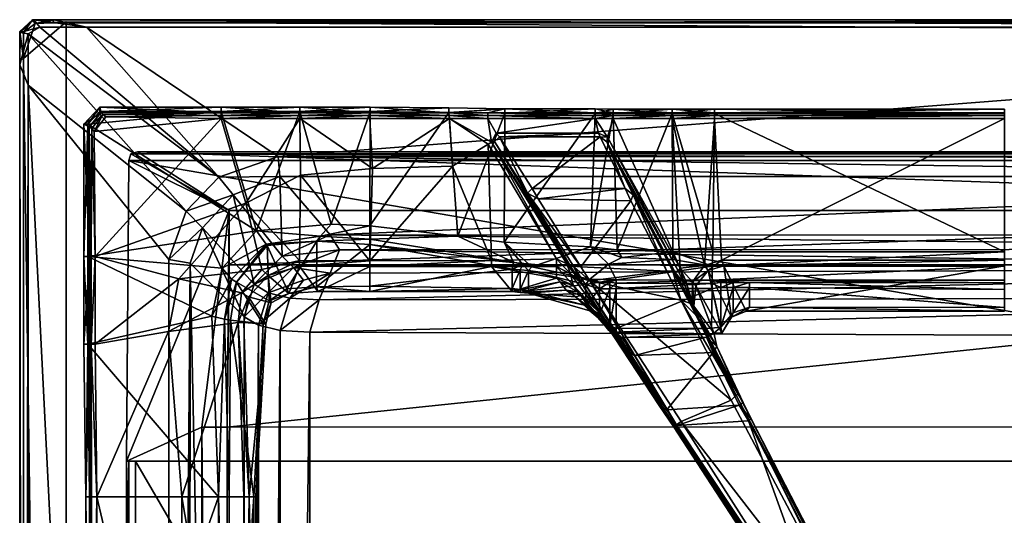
# Model space of a CAD drawing. Header units: centimetres. Extents: x -14.4 to 14.4, y -25.8 to 25.8.
# Tile 14 of 18: x -14.4 to 0, y 18.5 to 25.8. Entities that reach past the tile are written whole.
import ezdxf

# ---------------------------------------------------------------- set-up
doc = ezdxf.new("R2010")
doc.units = ezdxf.units.CM
doc.layers.add('VG232220', color=7, linetype='Continuous', true_color=0x1c1cb1)

msp = doc.modelspace()

# ---------------------------------------------------------------- meshes
at = {"layer": 'VG232220', "color": 54, "true_color": 0xb1941b}
mesh = msp.add_polyface(dxfattribs=at)
corners = [(-14.395, 25.186, 10.644), (-14.399, 25.118, 11.409), (-14.391, 25.593, 11.424), (-14.395, 25.608, 10.644), (-13.717, 25.747, 10.582), (-13.921, 25.731, 10.585), (13.85, 25.73, 10.582), (-13.895, 25.779, 10.647), (-13.895, 25.779, 11.411), (13.826, 25.779, 11.409), (10.711, 23.483, 11.251), (-10.593, 23.483, 11.209), (-9.854, 22.629, 9.624), (-14.211, 25.779, 10.647), (-14.19, 25.779, 11.412), (-14.343, 25.21, 10.582), (-14.341, 25.591, 10.582), (-14.172, 25.725, 10.585), (-14.274, 25.573, 11.537), (-14.274, 24.823, 11.537), (-13.421, 25.669, 11.54), (13.826, 25.669, 11.537), (-14.105, 25.669, 11.54), (13.826, 25.779, 10.644), (-11.965, 22.975, 11.537), (-12.215, 22.267, 11.537), (-11.273, 23.214, 11.214), (-10.56, 22.318, 9.623), (-11.487, 23.473, 11.536), (-10.614, 23.778, 11.536), (13.982, 25.573, 10.875), (-13.717, 25.747, 10.875)]
mesh.append_faces([[corners[k] for k in face] for face in [(15, 17, 4)]], dxfattribs={"vtx0": -1, "vtx1": -1, "color": 54})
mesh.append_faces([[corners[k] for k in face] for face in [(0, 1, 2), (2, 3, 0), (4, 5, 6), (7, 8, 9), (10, 11, 12), (13, 14, 8), (8, 7, 13), (15, 16, 17), (17, 5, 4), (13, 3, 2), (2, 14, 13), (18, 2, 1), (1, 19, 18), (8, 20, 21), (20, 8, 14), (14, 22, 20), (2, 18, 22), (22, 14, 2), (17, 13, 7), (7, 5, 17), (5, 7, 23), (15, 0, 3), (3, 16, 15), (13, 17, 16), (16, 3, 13), (24, 18, 19), (19, 25, 24), (11, 26, 27), (28, 29, 20), (20, 22, 28), (28, 22, 18), (18, 24, 28), (30, 31, 4), (21, 20, 29), (29, 11, 10), (11, 29, 28), (28, 26, 11), (26, 28, 24)]], dxfattribs={"vtx2": -1, "color": 54})
mesh = msp.add_polyface(dxfattribs=at)
corners = [(-13.717, -19.545, 10.582), (-14.343, -19.37, 10.582), (-14.343, 25.21, 10.582), (-14.395, -19.348, 10.644), (-14.346, -19.302, 11.409), (-14.399, 25.118, 11.409), (-14.274, 24.823, 11.537), (-14.274, -19.297, 11.537), (-12.207, -16.4, 11.537), (-11.903, 22.216, 11.198), (-11.934, -16.182, 11.182), (-11.125, -15.409, 9.624), (10.084, -16.779, 9.648), (-9.881, -16.789, 9.647), (-10.508, -17.458, 11.234), (-14.395, 25.186, 10.644), (-10.887, -16.011, 9.63), (-11.658, -16.764, 11.205), (-10.529, -16.566, 9.64), (-11.27, -17.202, 11.205), (-13.717, 25.747, 10.875), (-13.717, -19.545, 10.875), (-11.92, -17.09, 11.537), (-9.932, -15.796, 8.963), (-9.578, -16.378, 8.963), (9.862, -16.316, 9.039), (10.395, -15.152, 8.963), (-10.159, -15.187, 8.963), (-10.914, -15.286, 9.257), (-10.906, 21.307, 9.258), (-9.767, -16.608, 9.267), (-10.683, -15.891, 9.259), (-10.327, -16.462, 9.264), (-10.592, -15.212, 9.037), (-10.586, 21.231, 9.037), (-10.153, 21.205, 8.963), (9.969, -16.598, 9.268), (-10.364, -15.819, 9.037), (-10.098, -16.152, 9.039)]
mesh.append_faces([[corners[k] for k in face] for face in [(0, 1, 2), (3, 4, 5), (6, 7, 8), (9, 10, 11), (12, 13, 14), (4, 7, 6), (1, 3, 15), (16, 11, 10), (10, 17, 16), (18, 16, 17), (17, 19, 18), (13, 18, 19), (20, 21, 0), (8, 10, 9), (22, 17, 10), (10, 8, 22), (23, 24, 25), (26, 27, 23), (11, 28, 29), (30, 13, 12), (28, 11, 16), (16, 31, 28), (31, 16, 18), (18, 32, 31), (32, 18, 13), (13, 30, 32), (28, 33, 34), (33, 27, 35), (24, 30, 36), (33, 28, 31), (31, 37, 33), (27, 33, 37), (37, 23, 27), (37, 31, 32), (32, 38, 37), (23, 37, 38), (38, 24, 23), (38, 32, 30), (30, 24, 38)]], dxfattribs={"vtx2": -1, "color": 54})
mesh = msp.add_polyface(dxfattribs=at)
corners = [(-14.343, 25.21, 10.582), (-13.717, 25.747, 10.582), (-13.717, -19.545, 10.582), (-14.399, 25.118, 11.409), (-14.395, 25.186, 10.644), (-14.395, -19.348, 10.644), (-12.207, -16.4, 11.537), (-12.215, 22.267, 11.537), (-14.274, 24.823, 11.537), (-11.125, -15.409, 9.624), (-11.113, 21.431, 9.625), (-11.903, 22.216, 11.198), (-14.346, -19.302, 11.409), (-14.343, -19.37, 10.582), (-10.56, 22.318, 9.623), (-9.854, 22.629, 9.624), (-10.593, 23.483, 11.209), (-10.966, 21.909, 9.626), (-11.273, 23.214, 11.214), (-11.726, 22.734, 11.217), (-13.717, 25.747, 10.875), (-11.965, 22.975, 11.537), (10.395, 21.116, 8.963), (-10.153, 21.205, 8.963), (-10.159, -15.187, 8.963), (10.13, 21.715, 8.963), (-10.016, 21.677, 8.963), (9.915, 22.144, 8.963), (-9.854, 22.069, 8.963), (-10.906, 21.307, 9.258), (-9.721, 22.413, 9.257), (9.881, 22.421, 9.259), (-10.392, 22.154, 9.257), (-10.765, 21.78, 9.258), (-10.586, 21.231, 9.037), (-10.914, -15.286, 9.257), (-10.592, -15.212, 9.037), (-10.246, 21.966, 9.037), (-10.448, 21.702, 9.037)]
mesh.append_faces([[corners[k] for k in face] for face in [(0, 1, 2), (3, 4, 5), (6, 7, 8), (9, 10, 11), (8, 3, 12), (4, 0, 13), (14, 15, 16), (17, 14, 18), (18, 19, 17), (10, 17, 19), (19, 11, 10), (2, 1, 20), (11, 7, 6), (7, 11, 19), (19, 21, 7), (21, 19, 18), (22, 23, 24), (25, 26, 23), (27, 28, 26), (29, 10, 9), (15, 30, 31), (30, 15, 14), (14, 32, 30), (32, 14, 17), (17, 33, 32), (33, 17, 10), (10, 29, 33), (34, 29, 35), (23, 34, 36), (28, 30, 32), (32, 37, 28), (37, 32, 33), (33, 38, 37), (28, 37, 38), (38, 26, 28), (38, 33, 29), (29, 34, 38), (26, 38, 34), (34, 23, 26)]], dxfattribs={"vtx2": -1, "color": 54})
mesh = msp.add_polyface(dxfattribs=at)
corners = [(13.85, 25.73, 10.582), (13.982, 25.573, 10.582), (-13.717, 25.747, 10.582), (13.826, 25.779, 11.409), (13.826, 25.779, 10.644), (-13.895, 25.779, 10.647), (-9.854, 22.629, 9.624), (10.004, 22.627, 9.628), (10.711, 23.483, 11.251), (13.826, 25.669, 11.537), (-13.895, 25.779, 11.411), (-13.921, 25.731, 10.585), (11.035, 21.974, 9.629), (11.307, 21.363, 9.631), (11.942, 22.253, 11.266), (10.614, 22.396, 9.632), (11.637, 22.878, 11.219), (11.268, 23.223, 11.215), (13.982, 25.573, 10.875), (-10.614, 23.778, 11.536), (10.812, 23.779, 11.537), (11.46, 23.53, 11.537), (-10.153, 21.205, 8.963), (10.395, 21.116, 8.963), (10.13, 21.715, 8.963), (-10.016, 21.677, 8.963), (9.915, 22.144, 8.963), (9.881, 22.421, 9.259), (11.126, 21.224, 9.26), (11.128, -15.244, 9.265), (10.858, 21.831, 9.259), (10.473, 22.218, 9.261), (-9.721, 22.413, 9.257), (-9.854, 22.069, 8.963), (10.823, 21.142, 9.038), (10.823, -15.175, 9.039), (10.395, -15.152, 8.963), (10.557, 21.745, 9.037), (10.318, 22.028, 9.038)]
mesh.append_faces([[corners[k] for k in face] for face in [(0, 1, 2), (3, 4, 5), (6, 7, 8), (9, 3, 10), (4, 0, 11), (12, 13, 14), (15, 12, 16), (16, 17, 15), (7, 15, 17), (17, 8, 7), (2, 1, 18), (19, 20, 9), (8, 20, 19), (17, 21, 20), (20, 8, 17), (22, 23, 24), (25, 24, 26), (27, 7, 6), (13, 28, 29), (28, 13, 12), (12, 30, 28), (30, 12, 15), (15, 31, 30), (31, 15, 7), (7, 27, 31), (26, 27, 32), (32, 33, 26), (28, 34, 35), (34, 23, 36), (34, 28, 30), (30, 37, 34), (23, 34, 37), (37, 24, 23), (37, 30, 31), (31, 38, 37), (24, 37, 38), (38, 26, 24), (38, 31, 27), (27, 26, 38)]], dxfattribs={"vtx2": -1, "color": 54})
mesh = msp.add_polyface(dxfattribs=at)
corners = [(14.342, 25.21, 10.582), (14.342, -19.37, 10.582), (13.921, -19.545, 10.582), (14.396, -19.302, 11.409), (14.394, -19.348, 10.644), (14.394, 25.186, 10.644), (11.31, -15.361, 9.643), (11.94, -16.094, 11.255), (11.942, 22.253, 11.266), (14.324, -19.297, 11.537), (14.396, 25.118, 11.409), (10.7, -16.501, 9.646), (10.084, -16.779, 9.648), (10.694, -17.449, 11.233), (11.125, -16.017, 9.646), (11.344, -17.149, 11.204), (11.74, -16.692, 11.204), (13.982, 25.573, 10.582), (13.921, -19.545, 10.875), (12.277, -15.952, 11.537), (14.324, 25.111, 11.537), (12.277, 22.31, 11.537), (12.094, -16.761, 11.537), (9.862, -16.316, 9.039), (10.208, -15.817, 8.963), (-9.932, -15.796, 8.963), (10.395, -15.152, 8.963), (-10.159, -15.187, 8.963), (10.395, 21.116, 8.963), (9.969, -16.598, 9.268), (-9.767, -16.608, 9.267), (11.128, -15.244, 9.265), (11.307, 21.363, 9.631), (10.513, -16.395, 9.267), (10.942, -15.906, 9.267), (-9.578, -16.378, 8.963), (10.823, -15.175, 9.039), (11.126, 21.224, 9.26), (10.823, 21.142, 9.038), (10.357, -16.198, 9.039), (10.636, -15.84, 9.039)]
mesh.append_faces([[corners[k] for k in face] for face in [(0, 1, 2), (3, 4, 5), (6, 7, 8), (9, 3, 10), (4, 1, 0), (11, 12, 13), (14, 11, 15), (15, 16, 14), (6, 14, 16), (16, 7, 6), (17, 2, 18), (19, 9, 20), (7, 19, 21), (22, 16, 15), (16, 22, 19), (19, 7, 16), (23, 24, 25), (25, 24, 26), (27, 26, 28), (12, 29, 30), (31, 6, 32), (29, 12, 11), (11, 33, 29), (33, 11, 14), (14, 34, 33), (34, 14, 6), (6, 31, 34), (29, 23, 35), (36, 31, 37), (26, 36, 38), (23, 29, 33), (33, 39, 23), (39, 33, 34), (34, 40, 39), (23, 39, 40), (40, 24, 23), (40, 34, 31), (31, 36, 40), (24, 40, 36), (36, 26, 24)]], dxfattribs={"vtx2": -1, "color": 54})
at = {"layer": 'VG232220', "color": 224, "true_color": 0x8a086e}
mesh = msp.add_polyface(dxfattribs=at)
corners = [(-10.791, 22.493, 11.031), (-11.3, 21.983, 11.019), (-11.435, 22.142, 11.714), (-11.449, 24.414, 12.424), (-13.206, 24.422, 12.424), (-13.182, 24.39, 12.466), (-11.449, 24.378, 12.476), (-13.295, 22.312, 12.497), (-12.069, 21.985, 12.498), (-11.09, 23.096, 12.498), (-11.449, 24.334, 12.497), (-11.449, 24.498, 11.832), (-10.298, 24.414, 12.424), (-13.228, 24.498, 11.832), (-13.138, 24.357, 12.498), (-13.462, 24.251, 11.826), (-13.384, 24.21, 12.423), (-13.344, 24.186, 12.468), (-13.307, 24.142, 12.498), (-13.353, 22.312, 12.468), (-13.378, 22.312, 12.423), (-13.403, 24.25, 11.751), (-13.403, 22.312, 11.749), (-13.462, 22.312, 11.824), (-13.228, 24.433, 11.742), (-11.449, 24.433, 11.742), (-10.298, 24.498, 11.832), (-10.935, 22.687, 11.714), (-10.855, 22.122, 12.499)]
mesh.append_faces([[corners[k] for k in face] for face in [(0, 1, 2), (3, 4, 5), (5, 6, 3), (7, 8, 9), (9, 10, 7), (11, 3, 12), (3, 11, 13), (13, 4, 3), (6, 5, 14), (14, 10, 6), (15, 16, 4), (4, 13, 15), (5, 17, 18), (18, 14, 5), (18, 7, 10), (10, 14, 18), (17, 19, 7), (7, 18, 17), (16, 20, 19), (19, 17, 16), (21, 22, 23), (23, 15, 21), (15, 23, 20), (20, 16, 15), (13, 24, 21), (21, 15, 13), (25, 11, 26), (11, 25, 24), (24, 13, 11), (22, 21, 27), (27, 2, 22), (21, 24, 25), (25, 27, 21), (16, 17, 5), (5, 4, 16), (28, 9, 8)]], dxfattribs={"vtx2": -1, "color": 224})
mesh = msp.add_polyface(dxfattribs=at)
corners = [(-10.935, 22.687, 11.714), (-9.841, 22.786, 11.704), (-9.997, 22.613, 10.986), (-10.791, 22.493, 11.031), (-10.05, 22.538, 10.948), (-10.778, 22.476, 10.972), (-9.275, 22.76, 11.7), (-9.275, 22.567, 10.98), (-9.275, 22.491, 10.942), (-10.053, 21.869, 10.967), (-10.489, 21.839, 10.967), (-11.435, 22.142, 11.714), (-9.275, 22.251, 12.508), (-10.303, 22.256, 12.499), (-10.305, 22.17, 12.444), (-9.275, 24.414, 12.424), (-10.298, 24.414, 12.424), (-10.298, 24.378, 12.476), (-9.275, 24.378, 12.476), (-11.449, 24.414, 12.424), (-11.449, 24.378, 12.476), (-10.298, 24.334, 12.497), (-10.291, 23.503, 12.497), (-9.237, 23.599, 12.497), (-9.275, 24.334, 12.493), (-11.449, 24.334, 12.497), (-11.09, 23.096, 12.498), (-9.271, 24.498, 11.839), (-10.298, 24.498, 11.832), (-11.449, 24.498, 11.832), (-9.271, 24.433, 11.75), (-10.298, 24.433, 11.742), (-11.449, 24.433, 11.742), (-11.224, 21.936, 10.959), (-10.855, 22.122, 12.499)]
mesh.append_faces([[corners[k] for k in face] for face in [(0, 1, 2), (2, 3, 0), (4, 5, 3), (3, 2, 4), (2, 1, 6), (4, 2, 7), (7, 8, 4), (9, 4, 8), (10, 5, 4), (11, 0, 3), (12, 13, 14), (15, 16, 17), (17, 18, 15), (16, 19, 20), (20, 17, 16), (21, 22, 23), (23, 24, 21), (21, 25, 26), (26, 22, 21), (15, 27, 28), (28, 16, 15), (16, 28, 29), (18, 17, 21), (21, 24, 18), (17, 20, 25), (25, 21, 17), (27, 30, 31), (31, 28, 27), (28, 31, 32), (3, 5, 33), (31, 1, 0), (0, 32, 31), (1, 31, 30), (12, 23, 22), (22, 13, 12), (13, 22, 26), (26, 34, 13)]], dxfattribs={"vtx2": -1, "color": 224})
mesh = msp.add_polyface(dxfattribs=at)
corners = [(-9.275, 22.76, 11.7), (-9.275, 22.567, 10.98), (-9.997, 22.613, 10.986), (-7.989, 22.61, 11.844), (-7.17, 22.232, 11.014), (-9.275, 22.491, 10.942), (-7.194, 22.13, 10.958), (-9.275, 24.378, 12.476), (-9.275, 24.334, 12.493), (-8.111, 24.334, 12.493), (-8.115, 24.378, 12.476), (-8.063, 23.633, 12.496), (-7.544, 23.957, 12.51), (-9.237, 23.599, 12.497), (-9.275, 22.168, 12.448), (-7.493, 22.168, 12.433), (-7.493, 22.256, 12.493), (-9.275, 22.251, 12.508), (-7.495, 23.987, 12.521), (-7.549, 24.334, 12.493), (-7.428, 24.118, 12.504), (-8.118, 24.414, 12.424), (-8.118, 24.488, 11.915), (-9.271, 24.498, 11.839), (-9.275, 24.414, 12.424), (-7.549, 24.414, 12.424), (-7.301, 24.475, 12.016), (-7.549, 24.378, 12.476), (-8.118, 24.423, 11.826), (-9.271, 24.433, 11.75), (-7.301, 24.409, 11.926), (-9.841, 22.786, 11.704), (-7.307, 22.525, 11.899)]
mesh.append_faces([[corners[k] for k in face] for face in [(9, 11, 12)]], dxfattribs={"color": 224})
mesh.append_faces([[corners[k] for k in face] for face in [(0, 1, 2), (1, 0, 3), (3, 4, 1), (5, 1, 4), (4, 6, 5), (7, 8, 9), (9, 10, 7), (13, 11, 9), (9, 8, 13), (14, 15, 16), (16, 17, 14), (18, 19, 9), (9, 12, 18), (20, 19, 18), (21, 22, 23), (23, 24, 21), (21, 25, 26), (26, 22, 21), (21, 10, 27), (27, 25, 21), (24, 7, 10), (10, 21, 24), (19, 27, 10), (10, 9, 19), (22, 28, 29), (29, 23, 22), (26, 30, 28), (28, 22, 26), (29, 0, 31), (0, 29, 28), (28, 3, 0), (3, 28, 30), (30, 32, 3), (12, 11, 16), (11, 13, 17), (17, 16, 11)]], dxfattribs={"vtx2": -1, "color": 224})
mesh = msp.add_polyface(dxfattribs=at)
corners = [(-7.307, 22.525, 11.899), (-6.043, 22.453, 11.914), (-6.906, 22.164, 10.931), (-7.038, 22.198, 10.995), (-6.544, 22.169, 12.426), (-6.544, 22.279, 12.504), (-7.493, 22.256, 12.493), (-7.493, 22.168, 12.433), (-7.17, 22.232, 11.014), (-7.989, 22.61, 11.844), (-6.333, 22.163, 12.547), (-7.448, 23.994, 12.537), (-7.495, 23.987, 12.521), (-6.393, 22.204, 12.521), (-7.544, 23.957, 12.51), (-7.428, 24.118, 12.504), (-5.926, 24.118, 12.504), (-5.979, 24.334, 12.493), (-7.549, 24.334, 12.493), (-6.295, 22.173, 13.076), (-6.968, 23.238, 13.076), (-6.897, 23.307, 13.104), (-7.377, 24.064, 12.565), (-5.905, 24.064, 12.565), (-6.186, 22.162, 13.143), (-6.809, 23.156, 13.148), (-5.54, 23.307, 13.104), (-7.301, 24.475, 12.016), (-7.549, 24.414, 12.424), (-5.979, 24.414, 12.424), (-5.979, 24.473, 12.025), (-7.549, 24.378, 12.476), (-5.979, 24.378, 12.473), (-5.979, 24.408, 11.936), (-7.301, 24.409, 11.926), (-5.781, 22.2, 10.873)]
mesh.append_faces([[corners[k] for k in face] for face in [(22, 15, 11), (20, 25, 21)]], dxfattribs={"color": 224})
mesh.append_faces([[corners[k] for k in face] for face in [(0, 1, 2), (2, 3, 0), (4, 5, 6), (6, 7, 4), (0, 3, 8), (8, 9, 0), (10, 11, 12), (12, 13, 10), (5, 13, 12), (12, 14, 5), (12, 11, 15), (15, 16, 17), (17, 18, 15), (10, 19, 20), (20, 11, 10), (20, 21, 22), (22, 11, 20), (23, 22, 21), (16, 15, 22), (22, 23, 16), (20, 19, 24), (24, 25, 20), (26, 21, 25), (27, 28, 29), (29, 30, 27), (28, 31, 32), (32, 29, 28), (17, 32, 31), (31, 18, 17), (30, 33, 34), (34, 27, 30), (2, 1, 35), (0, 34, 33), (33, 1, 0), (6, 5, 14)]], dxfattribs={"vtx2": -1, "color": 224})
mesh = msp.add_polyface(dxfattribs=at)
corners = [(-6.897, 23.307, 13.104), (-5.54, 23.307, 13.104), (-5.905, 24.064, 12.565), (-5.805, 23.99, 12.565), (-5.796, 24.059, 12.504), (-5.926, 24.118, 12.504), (-5.715, 24.334, 12.493), (-5.979, 24.334, 12.493), (-5.421, 23.216, 13.077), (-5.454, 23.129, 13.148), (-6.809, 23.156, 13.148), (-6.186, 22.162, 13.143), (-4.928, 22.1, 13.143), (-4.763, 22.105, 12.519), (-4.735, 22.14, 12.51), (-4.379, 22.182, 12.498), (-4.85, 24.334, 12.493), (-5.715, 24.378, 12.473), (-5.979, 24.378, 12.473), (-4.85, 24.378, 12.473), (-5.715, 24.414, 12.424), (-5.715, 24.47, 12.025), (-5.979, 24.473, 12.025), (-5.979, 24.414, 12.424), (-4.85, 24.414, 12.424), (-4.85, 24.47, 12.025), (-5.715, 24.405, 11.936), (-5.979, 24.408, 11.936), (-4.85, 24.405, 11.936), (-6.043, 22.453, 11.914), (-5.655, 22.412, 11.907), (-4.841, 22.383, 11.9), (-4.256, 22.383, 11.9), (-4.804, 22.079, 12.58)]
mesh.append_faces([[corners[k] for k in face] for face in [(1, 9, 8)]], dxfattribs={"color": 224})
mesh.append_faces([[corners[k] for k in face] for face in [(0, 1, 2), (2, 3, 4), (4, 5, 2), (4, 6, 7), (7, 5, 4), (1, 8, 3), (3, 2, 1), (9, 10, 11), (10, 9, 1), (8, 9, 12), (13, 4, 3), (14, 6, 4), (14, 15, 16), (16, 6, 14), (7, 6, 17), (17, 18, 7), (6, 16, 19), (19, 17, 6), (20, 21, 22), (22, 23, 20), (24, 25, 21), (21, 20, 24), (23, 18, 17), (17, 20, 23), (20, 17, 19), (19, 24, 20), (21, 26, 27), (27, 22, 21), (25, 28, 26), (26, 21, 25), (29, 27, 26), (26, 30, 29), (30, 26, 28), (28, 31, 30), (32, 31, 28), (33, 3, 8)]], dxfattribs={"vtx2": -1, "color": 224})
mesh = msp.add_polyface(dxfattribs=at)
corners = [(-4.556, 21.654, 12.514), (-4.553, 21.943, 12.49), (-4.656, 21.966, 12.507), (-4.321, 22.108, 12.477), (-4.379, 22.182, 12.498), (-4.502, 21.885, 12.477), (-4.735, 22.14, 12.51), (-4.127, 22.258, 12.498), (-4.23, 24.334, 12.493), (-4.85, 24.334, 12.493), (-4.095, 22.178, 12.477), (-3.981, 21.427, 10.052), (0.011, 24.334, 12.493), (-4.23, 24.378, 12.473), (-4.85, 24.378, 12.473), (-4.23, 24.414, 12.424), (-4.23, 24.47, 12.025), (-4.85, 24.47, 12.025), (-4.85, 24.414, 12.424), (0.011, 24.378, 12.473), (-4.23, 24.405, 11.936), (-4.85, 24.405, 11.936), (-4.138, 21.86, 9.968), (-4.138, 21.933, 10.029), (-3.959, 21.933, 10.029), (-3.959, 21.86, 9.94), (-3.717, 21.934, 10.025), (-3.717, 21.86, 9.961), (-4.266, 21.843, 9.957), (-4.266, 21.917, 10.027), (-4.266, 21.969, 10.15), (-4.841, 22.383, 11.9), (-4.256, 22.383, 11.9), (-4.266, 22.171, 10.866), (0.011, 22.383, 11.9), (0.011, 22.171, 10.866), (0.011, 22.258, 12.498), (0.011, 24.47, 12.025), (0.011, 24.405, 11.936)]
mesh.append_faces([[corners[k] for k in face] for face in [(0, 1, 2), (3, 4, 1), (1, 5, 3), (6, 2, 1), (1, 4, 6), (4, 7, 8), (8, 9, 4), (10, 3, 11), (3, 10, 7), (7, 4, 3), (12, 8, 7), (9, 8, 13), (13, 14, 9), (15, 16, 17), (17, 18, 15), (18, 14, 13), (13, 15, 18), (15, 13, 19), (16, 20, 21), (21, 17, 16), (22, 23, 24), (24, 25, 22), (25, 24, 26), (26, 27, 25), (22, 28, 29), (29, 23, 22), (30, 24, 23), (23, 29, 30), (31, 32, 33), (21, 20, 32), (33, 32, 34), (34, 32, 20), (30, 33, 35), (36, 7, 10), (19, 13, 8), (37, 16, 15), (38, 20, 16)]], dxfattribs={"vtx2": -1, "color": 224})
mesh = msp.add_polyface(dxfattribs=at)
corners = [(-4.127, 22.258, 12.498), (0.011, 22.258, 12.498), (0.011, 24.334, 12.493), (0.011, 22.178, 12.477), (-4.095, 22.178, 12.477), (-3.766, 21.511, 10.052), (0.011, 24.378, 12.473), (0.011, 24.414, 12.424), (-4.23, 24.414, 12.424), (0.011, 21.83, 9.955), (-3.717, 21.86, 9.961), (-3.717, 21.934, 10.025), (0.011, 21.928, 10.016), (0.011, 22.383, 11.9), (0.011, 22.171, 10.866), (-4.266, 22.171, 10.866), (-4.23, 24.405, 11.936), (0.011, 24.405, 11.936), (0.011, 21.969, 10.15), (-4.266, 21.969, 10.15), (-4.23, 24.334, 12.493), (0.011, 24.47, 12.025), (-4.23, 24.47, 12.025), (0.013, 22.178, 12.477), (0.013, 22.258, 12.498), (0.013, 24.334, 12.493), (0.013, 24.378, 12.473), (0.013, 24.414, 12.424), (0.013, 24.47, 12.025), (0.013, 24.405, 11.936), (0.013, 21.515, 10.052), (0.013, 21.928, 10.016), (0.013, 21.83, 9.955), (0.013, 22.383, 11.9), (0.013, 22.171, 10.866), (0.013, 21.969, 10.15)]
mesh.append_faces([[corners[k] for k in face] for face in [(0, 1, 2), (3, 4, 5), (6, 7, 8), (9, 10, 11), (11, 12, 9), (13, 14, 15), (16, 17, 13), (14, 18, 19), (11, 19, 18), (18, 12, 11), (4, 3, 1), (20, 2, 6), (8, 7, 21), (22, 21, 17), (23, 24, 1), (1, 3, 23), (25, 26, 6), (6, 2, 25), (27, 28, 21), (21, 7, 27), (28, 29, 17), (17, 21, 28), (2, 1, 24), (24, 25, 2), (30, 23, 3), (7, 6, 26), (26, 27, 7), (9, 12, 31), (31, 32, 9), (14, 13, 33), (33, 34, 14), (13, 17, 29), (29, 33, 13), (18, 14, 34), (34, 35, 18), (12, 18, 35), (35, 31, 12)]], dxfattribs={"vtx2": -1, "color": 224})
mesh = msp.add_polyface(dxfattribs=at)
corners = [(-6.186, 22.162, 13.143), (-4.928, 22.1, 13.143), (-5.454, 23.129, 13.148), (-4.841, 22.097, 13.094), (-5.421, 23.216, 13.077), (-6.056, 21.957, 13.143), (-4.723, 21.676, 13.136), (-4.706, 21.894, 12.58), (-4.59, 21.629, 13.062), (-5.805, 23.99, 12.565), (-4.804, 22.079, 12.58), (-4.763, 22.105, 12.519), (-4.674, 21.917, 12.519), (-4.656, 21.966, 12.507), (-4.735, 22.14, 12.51), (-5.796, 24.059, 12.504), (-5.67, 21.846, 9.942), (-5.67, 21.921, 10.012), (-4.266, 21.917, 10.027), (-4.266, 21.843, 9.957), (-5.916, 21.842, 9.95), (-5.916, 21.938, 10.036), (-5.761, 21.938, 10.019), (-5.761, 21.842, 9.933), (-6.118, 21.905, 10.087), (-6.057, 21.981, 10.158), (-5.67, 21.972, 10.134), (-4.266, 21.969, 10.15), (-5.781, 22.2, 10.873), (-4.266, 22.171, 10.866), (-5.589, 22.3, 11.31), (-4.841, 22.271, 11.303), (-5.655, 22.412, 11.907), (-4.841, 22.383, 11.9), (-6.043, 22.453, 11.914)]
mesh.append_faces([[corners[k] for k in face] for face in [(7, 10, 3)]], dxfattribs={"color": 224})
mesh.append_faces([[corners[k] for k in face] for face in [(0, 1, 2), (1, 3, 4), (5, 6, 1), (1, 0, 5), (3, 1, 6), (7, 3, 8), (9, 10, 11), (10, 7, 12), (12, 11, 10), (12, 13, 14), (14, 11, 12), (15, 11, 14), (16, 17, 18), (18, 19, 16), (20, 21, 22), (22, 23, 20), (17, 16, 23), (23, 22, 17), (24, 25, 21), (21, 20, 24), (17, 26, 27), (27, 18, 17), (22, 21, 26), (26, 17, 22), (26, 21, 25), (25, 28, 26), (26, 28, 29), (29, 27, 26), (28, 30, 31), (31, 29, 28), (30, 32, 33), (33, 31, 30), (34, 32, 30), (30, 28, 34), (29, 31, 33), (4, 3, 10)]], dxfattribs={"vtx2": -1, "color": 224})
at = {"layer": 'VG232220', "color": 251, "true_color": 0x565656}
mesh = msp.add_polyface(dxfattribs=at)
corners = [(-12.738, -24.456, 0.182), (12.877, -24.456, 10.538), (-12.804, 23.716, 10.538), (12.887, 23.716, 10.538), (12.747, -24.456, 0.182), (-12.738, -24.586, 10.538), (-12.836, 19.316, 4.946), (-12.738, -24.586, 0.312), (-12.868, -24.456, 0.312), (12.747, -24.586, 10.538), (-12.673, 23.846, 10.538), (12.757, 23.846, 10.538), (12.877, -24.456, 0.312), (12.747, -24.586, 0.312), (-12.868, -24.456, 10.538), (-12.738, -24.553, 0.214), (-12.835, -24.553, 0.312), (-12.835, -24.456, 0.214), (12.844, -24.553, 10.538), (-12.771, 23.814, 10.538), (12.854, 23.814, 10.538), (12.844, -24.456, 0.214), (12.844, -24.553, 0.312), (12.747, -24.553, 0.214), (-12.835, -24.553, 10.538), (-12.811, -24.529, 0.214), (12.82, -24.529, 0.214), (11.453, 22.986, 10.033), (11.932, -21.927, 10.033), (12.747, -24.586, 4.946), (-12.868, -24.456, 4.946), (12.887, 23.716, 4.946), (12.877, -24.456, 4.946), (12.757, 23.846, 4.946), (-12.804, 23.716, 4.946), (12.844, -24.553, 4.946), (-12.835, -24.553, 4.946), (12.854, 23.814, 4.946), (-12.771, 23.814, 4.946), (12.882, 19.316, 10.538), (12.752, 19.316, 0.182), (-12.836, 19.316, 10.538), (-12.836, 19.316, 0.312), (12.882, 19.316, 0.312), (-12.705, 19.316, 0.182), (12.849, 19.316, 0.214), (-12.803, 19.316, 0.214), (11.937, 19.818, 10.033), (-11.735, 19.816, 10.033), (12.882, 19.316, 4.946), (-11.335, 22.985, 10.033), (-11.765, -21.928, 10.033), (-12.673, 23.846, 4.946), (-12.738, -24.586, 4.946), (-11.335, 22.19, 6.343), (-11.365, 19.816, 6.343), (-11.394, -21.928, 6.343), (11.443, -21.927, 6.343), (11.448, 19.818, 6.343), (11.453, 22.192, 6.343)]
mesh.append_faces([[corners[k] for k in face] for face in [(0, 25, 17), (4, 26, 23), (0, 15, 25), (4, 21, 26), (3, 20, 27), (20, 11, 27), (10, 19, 50), (19, 2, 50), (14, 24, 51), (24, 5, 51), (9, 18, 28), (18, 1, 28)]], dxfattribs={"color": 251})
mesh.append_faces([[corners[k] for k in face] for face in [(43, 49, 32), (32, 12, 43), (22, 35, 29), (29, 13, 22), (16, 36, 30), (30, 8, 16), (16, 25, 15), (15, 7, 16), (8, 17, 25), (25, 16, 8), (22, 26, 21), (21, 12, 22), (13, 23, 26), (26, 22, 13), (12, 32, 35), (35, 22, 12), (7, 53, 36), (36, 16, 7), (39, 47, 28), (28, 1, 39), (10, 50, 27), (27, 11, 10), (41, 48, 50), (50, 2, 41), (3, 39, 49), (49, 31, 3), (14, 41, 6), (6, 30, 14), (9, 5, 53), (53, 29, 9), (18, 9, 29), (29, 35, 18), (24, 14, 30), (30, 36, 24), (20, 3, 31), (31, 37, 20), (19, 10, 52), (52, 38, 19), (1, 18, 35), (35, 32, 1), (5, 24, 36), (36, 53, 5), (11, 20, 37), (37, 33, 11), (2, 19, 38), (38, 34, 2), (8, 30, 6), (6, 42, 8), (4, 0, 44), (44, 40, 4), (21, 4, 40), (40, 45, 21), (17, 8, 42), (42, 46, 17), (12, 21, 45), (45, 43, 12), (0, 17, 46), (46, 44, 0), (39, 3, 27), (27, 47, 39), (41, 14, 51), (51, 48, 41), (1, 32, 49), (49, 39, 1), (2, 34, 6), (6, 41, 2), (13, 29, 53), (53, 7, 13), (23, 13, 7), (7, 15, 23), (4, 23, 15), (15, 0, 4), (5, 9, 28), (28, 51, 5), (11, 33, 52), (52, 10, 11), (59, 54, 55), (55, 58, 59), (56, 57, 58), (58, 55, 56), (50, 48, 55), (55, 54, 50), (48, 51, 56), (56, 55, 48), (51, 28, 57), (57, 56, 51), (28, 47, 58), (58, 57, 28), (47, 27, 59), (59, 58, 47), (27, 50, 54), (54, 59, 27), (37, 38, 52), (52, 33, 37), (38, 37, 31), (31, 34, 38), (34, 31, 49), (49, 6, 34), (6, 49, 43), (43, 42, 6), (45, 46, 42), (42, 43, 45), (46, 45, 40), (40, 44, 46)]], dxfattribs={"vtx2": -1, "color": 251})
at = {"layer": 'VG232220', "color": 224, "true_color": 0x8a086e}
mesh = msp.add_polyface(dxfattribs=at)
corners = [(-11.053, 21.722, 12.444), (-11.119, 21.349, 12.444), (-10.797, 21.323, 11.094), (-10.75, 21.664, 10.982), (-11.224, 21.936, 10.959), (-10.778, 22.476, 10.972), (-11.492, 18.794, 11.86), (-11.587, 21.438, 11.714), (-11.402, 21.396, 11.105), (-10.835, 21.329, 11.042), (-11.312, 21.383, 11.042), (-11.04, 18.794, 12.408), (-11.202, 21.349, 12.499), (-11.155, 21.783, 12.499), (-10.765, 22.033, 12.444), (-10.855, 22.122, 12.499), (-13.403, 21.029, 11.747), (-13.378, 21.029, 12.423), (-13.462, 21.029, 11.822), (-13.431, 18.794, 11.968), (-10.973, 18.794, 11.711), (-11.435, 22.142, 11.714), (-11.3, 21.983, 11.019), (-13.353, 21.029, 12.468), (-13.295, 21.029, 12.497), (-13.295, 22.312, 12.497), (-13.353, 22.312, 12.468), (-13.378, 22.312, 12.423), (-13.462, 22.312, 11.824), (-13.403, 22.312, 11.749), (-11.335, 18.794, 11.711), (-10.791, 22.493, 11.031), (-12.222, 21.217, 12.493), (-13.271, 18.794, 12.467), (-12.028, 18.796, 12.472), (-12.069, 21.985, 12.498)]
mesh.append_faces([[corners[k] for k in face] for face in [(10, 30, 8)]], dxfattribs={"color": 224})
mesh.append_faces([[corners[k] for k in face] for face in [(0, 1, 2), (3, 4, 5), (6, 7, 8), (4, 3, 9), (9, 10, 4), (11, 1, 12), (12, 1, 0), (0, 13, 12), (13, 0, 14), (14, 15, 13), (2, 1, 11), (16, 7, 6), (17, 18, 19), (10, 9, 20), (7, 21, 22), (22, 8, 7), (23, 24, 25), (25, 26, 23), (17, 23, 26), (26, 27, 17), (16, 18, 28), (28, 29, 16), (18, 17, 27), (27, 28, 18), (4, 10, 8), (8, 22, 4), (4, 22, 31), (7, 16, 29), (29, 21, 7), (32, 24, 33), (12, 32, 34), (24, 32, 35), (35, 25, 24), (35, 13, 15), (13, 35, 32), (32, 12, 13)]], dxfattribs={"vtx2": -1, "color": 224})
mesh = msp.add_polyface(dxfattribs=at)
corners = [(-9.275, 22.491, 10.942), (-9.275, 21.878, 10.967), (-10.053, 21.869, 10.967), (-10.05, 22.538, 10.948), (-10.489, 21.839, 10.967), (-10.797, 21.323, 11.094), (-10.721, 21.634, 11.069), (-11.053, 21.722, 12.444), (-10.037, 21.8, 11.039), (-10.459, 21.77, 11.046), (-10.778, 22.476, 10.972), (-10.75, 21.664, 10.982), (-10.835, 21.329, 11.042), (-10.765, 22.033, 12.444), (-10.943, 18.794, 11.758), (-10.973, 18.794, 11.711), (-9.275, 21.801, 11.052), (-9.275, 22.168, 12.448), (-10.305, 22.17, 12.444), (-10.303, 22.256, 12.499), (-10.855, 22.122, 12.499), (-9.275, 22.251, 12.508), (-7.194, 21.801, 11.052), (-7.493, 22.168, 12.433), (-7.074, 21.828, 10.948), (-7.074, 22.118, 10.948), (-6.954, 22.106, 10.892), (-7.038, 22.198, 10.995), (-7.194, 22.13, 10.958), (-7.17, 22.232, 11.014), (-7.194, 21.844, 10.967), (-7.074, 21.788, 11.053), (-6.544, 21.996, 11.922)]
mesh.append_faces([[corners[k] for k in face] for face in [(0, 1, 2), (3, 2, 4), (5, 6, 7), (2, 8, 9), (9, 4, 2), (10, 4, 11), (6, 5, 12), (12, 11, 6), (13, 7, 6), (6, 9, 13), (9, 6, 11), (11, 4, 9), (12, 5, 14), (14, 15, 12), (8, 16, 17), (17, 18, 8), (2, 1, 16), (16, 8, 2), (13, 18, 19), (19, 20, 13), (18, 17, 21), (16, 22, 23), (23, 17, 16), (24, 25, 26), (27, 25, 28), (28, 29, 27), (25, 24, 30), (30, 28, 25), (30, 24, 31), (31, 22, 30), (23, 22, 32), (1, 0, 28), (28, 30, 1), (16, 1, 30), (30, 22, 16), (18, 13, 9), (9, 8, 18)]], dxfattribs={"vtx2": -1, "color": 224})
mesh = msp.add_polyface(dxfattribs=at)
corners = [(-7.038, 22.198, 10.995), (-6.906, 22.164, 10.931), (-6.954, 22.106, 10.892), (-7.074, 22.118, 10.948), (-6.057, 21.981, 10.158), (-6.118, 21.905, 10.087), (-6.544, 22.169, 12.426), (-6.544, 21.996, 11.922), (-6.3, 21.895, 12.079), (-6.34, 22.058, 12.426), (-5.93, 21.501, 12.111), (-6.544, 22.279, 12.504), (-6.393, 22.204, 12.521), (-6.49, 21.943, 11.642), (-6.236, 21.796, 11.651), (-6.402, 21.822, 11.344), (-6.185, 21.744, 11.4), (-6.264, 21.722, 10.868), (-6.071, 21.573, 10.871), (-6.954, 21.811, 10.892), (-7.074, 21.828, 10.948), (-6.109, 21.597, 10.079), (-6.954, 21.776, 10.997), (-7.074, 21.788, 11.053), (-6.057, 21.519, 10.158), (-7.194, 21.801, 11.052), (-7.493, 22.168, 12.433), (-6.179, 21.921, 12.51), (-6.333, 22.163, 12.547), (-6.179, 21.989, 13.077), (-6.295, 22.173, 13.076), (-6.056, 21.957, 13.143), (-6.186, 22.162, 13.143), (-5.781, 22.2, 10.873)]
mesh.append_faces([[corners[k] for k in face] for face in [(0, 1, 2), (2, 3, 0), (2, 1, 4), (4, 5, 2), (6, 7, 8), (8, 9, 6), (9, 8, 10), (11, 6, 9), (9, 12, 11), (8, 7, 13), (13, 14, 8), (14, 13, 15), (15, 16, 14), (10, 8, 14), (16, 15, 17), (17, 18, 16), (2, 19, 20), (5, 21, 19), (19, 2, 5), (20, 19, 22), (22, 23, 20), (21, 24, 22), (22, 19, 21), (22, 24, 17), (17, 15, 22), (23, 22, 15), (15, 13, 23), (25, 23, 13), (13, 7, 25), (7, 6, 26), (27, 28, 12), (12, 9, 27), (27, 29, 30), (30, 28, 27), (31, 32, 30), (30, 29, 31), (33, 4, 1)]], dxfattribs={"vtx2": -1, "color": 224})
mesh = msp.add_polyface(dxfattribs=at)
corners = [(-5.93, 21.501, 12.111), (-6.179, 21.921, 12.51), (-6.34, 22.058, 12.426), (-6.179, 21.989, 13.077), (-4.813, 19.831, 12.519), (-6.056, 21.957, 13.143), (-4.785, 19.848, 13.061), (-3.986, 20.212, 13.12), (-4.723, 21.676, 13.136), (-4.506, 21.452, 13.063), (-4.59, 21.629, 13.062), (-6.057, 21.519, 10.158), (-6.109, 21.597, 10.079), (-5.916, 21.464, 9.95), (-5.902, 21.393, 10.047), (-5.761, 21.302, 9.933), (-5.777, 21.231, 10.046), (-5.588, 21.127, 10.618), (-5.67, 21.207, 10.037), (-4.25, 21.181, 10.037), (-5.67, 21.258, 9.942), (-4.274, 21.265, 9.957), (-5.698, 21.193, 10.652), (-6.071, 21.573, 10.871), (-6.236, 21.796, 11.651), (-5.797, 21.285, 11.694), (-6.185, 21.744, 11.4), (-5.512, 20.931, 11.028), (-6.264, 21.722, 10.868), (-4.841, 22.097, 13.094), (-4.57, 21.629, 12.578), (-4.706, 21.894, 12.58), (-4.674, 21.917, 12.519), (-4.656, 21.966, 12.507), (-4.556, 21.654, 12.514), (-5.67, 21.846, 9.942), (-4.266, 21.843, 9.957), (-5.916, 21.842, 9.95), (-5.761, 21.842, 9.933), (-6.118, 21.905, 10.087)]
mesh.append_faces([[corners[k] for k in face] for face in [(8, 9, 10)]], dxfattribs={"color": 224})
mesh.append_faces([[corners[k] for k in face] for face in [(0, 1, 2), (3, 1, 4), (5, 3, 6), (7, 8, 5), (11, 12, 13), (13, 14, 11), (15, 16, 14), (14, 13, 15), (17, 18, 19), (18, 20, 21), (21, 19, 18), (16, 15, 20), (20, 18, 16), (17, 22, 16), (16, 18, 17), (14, 16, 22), (22, 23, 14), (24, 25, 0), (26, 27, 25), (25, 24, 26), (23, 22, 27), (27, 26, 23), (23, 28, 11), (11, 14, 23), (8, 10, 29), (10, 30, 31), (32, 31, 30), (33, 32, 34), (20, 35, 36), (36, 21, 20), (13, 37, 38), (38, 15, 13), (37, 13, 12), (12, 39, 37), (35, 20, 15), (15, 38, 35)]], dxfattribs={"vtx2": -1, "color": 224})
mesh = msp.add_polyface(dxfattribs=at)
corners = [(-4.532, 21.584, 12.477), (-4.456, 21.397, 12.477), (-4.196, 20.998, 11.14), (-4.24, 21.195, 10.764), (-4.25, 21.181, 10.037), (-4.124, 21.19, 10.094), (-4.502, 21.885, 12.477), (-3.981, 21.427, 10.052), (-4.321, 22.108, 12.477), (-4.138, 21.28, 9.968), (-3.959, 21.488, 9.94), (-4.274, 21.265, 9.957), (-4.506, 21.452, 13.063), (-4.57, 21.629, 12.578), (-4.59, 21.629, 13.062), (-4.556, 21.654, 12.514), (-4.674, 21.917, 12.519), (-4.553, 21.943, 12.49), (-3.766, 21.511, 10.052), (-4.095, 22.178, 12.477), (-3.717, 21.573, 9.961), (0.011, 21.515, 10.052), (0.011, 22.178, 12.477), (0.011, 21.566, 9.955), (-4.138, 21.86, 9.968), (-3.959, 21.86, 9.94), (-3.717, 21.86, 9.961), (-4.266, 21.843, 9.957), (0.011, 21.83, 9.955), (0.013, 21.515, 10.052), (0.013, 21.566, 9.955), (0.013, 21.83, 9.955)]
mesh.append_faces([[corners[k] for k in face] for face in [(0, 1, 2), (2, 3, 0), (4, 5, 3), (3, 5, 6), (6, 0, 3), (5, 7, 8), (8, 6, 5), (5, 9, 10), (10, 7, 5), (4, 11, 9), (9, 5, 4), (12, 1, 13), (13, 14, 12), (13, 1, 0), (0, 15, 13), (13, 15, 16), (0, 6, 17), (17, 15, 0), (7, 18, 19), (7, 10, 20), (20, 18, 7), (18, 21, 22), (20, 23, 21), (21, 18, 20), (9, 24, 25), (25, 10, 9), (10, 25, 26), (26, 20, 10), (27, 24, 9), (9, 11, 27), (23, 20, 26), (26, 28, 23), (22, 21, 29), (21, 23, 30), (30, 29, 21), (23, 28, 31), (31, 30, 23)]], dxfattribs={"vtx2": -1, "color": 224})
mesh = msp.add_polyface(dxfattribs=at)
corners = [(-4.813, 19.831, 12.519), (-4.785, 19.848, 13.061), (-6.179, 21.989, 13.077), (-6.179, 21.921, 12.51), (-5.93, 21.501, 12.111), (-4.83, 19.824, 11.966), (-4.718, 19.899, 13.121), (-6.056, 21.957, 13.143), (-3.986, 20.212, 13.12), (-4.723, 21.676, 13.136), (-3.914, 20.285, 13.056), (-4.506, 21.452, 13.063), (-1.87, 16.215, 13.046), (-3.881, 20.294, 12.528), (-4.456, 21.397, 12.477), (-1.802, 16.257, 12.973), (-3.809, 20.178, 11.903), (-3.695, 19.939, 12.011), (-4.789, 19.84, 11.892), (-4.929, 20.067, 11.766), (-3.872, 20.137, 11.811), (-3.732, 19.91, 11.937), (-5.402, 20.865, 10.994), (-4.25, 20.909, 11.039), (-5.588, 21.127, 10.618), (-4.349, 21.132, 10.663), (-4.25, 21.181, 10.037), (-4.196, 20.998, 11.14), (-4.24, 21.195, 10.764), (-5.04, 20.133, 11.8), (-5.512, 20.931, 11.028), (-5.698, 21.193, 10.652), (-5.797, 21.285, 11.694)]
mesh.append_faces([[corners[k] for k in face] for face in [(16, 13, 17), (32, 30, 29)]], dxfattribs={"color": 224})
mesh.append_faces([[corners[k] for k in face] for face in [(0, 1, 2), (3, 4, 5), (5, 0, 3), (1, 6, 7), (7, 6, 8), (9, 8, 10), (10, 11, 9), (10, 8, 12), (11, 10, 13), (13, 14, 11), (13, 10, 15), (18, 19, 20), (20, 21, 18), (19, 22, 23), (23, 20, 19), (22, 24, 25), (25, 23, 22), (26, 25, 24), (20, 16, 17), (17, 21, 20), (23, 27, 16), (16, 20, 23), (25, 28, 27), (27, 23, 25), (28, 25, 26), (13, 16, 27), (27, 14, 13), (18, 5, 29), (29, 19, 18), (19, 29, 30), (30, 22, 19), (22, 30, 31), (31, 24, 22), (4, 32, 29), (29, 5, 4)]], dxfattribs={"vtx2": -1, "color": 224})
mesh = msp.add_polyface(dxfattribs=at)
corners = [(-11.402, 21.396, 11.105), (-11.335, 18.794, 11.711), (-11.492, 18.794, 11.86), (-13.353, 21.029, 12.468), (-13.349, 18.794, 12.452), (-13.271, 18.794, 12.467), (-13.295, 21.029, 12.497), (-13.378, 21.029, 12.423), (-13.352, 18.794, 12.422), (-11.202, 21.349, 12.499), (-11.12, 18.794, 12.467), (-11.04, 18.794, 12.408), (-13.403, 21.029, 11.747), (-13.378, 18.794, 11.892), (-13.431, 18.794, 11.968), (-13.462, 21.029, 11.822), (-10.943, 18.794, 11.758), (-10.797, 21.323, 11.094), (-10.973, 18.794, 11.711), (-11.312, 21.383, 11.042), (-12.028, 18.796, 12.472), (-12.222, 21.217, 12.493), (-11.346, 13.445, 11.714), (-13.349, 13.451, 12.452), (-13.271, 13.451, 12.467), (-13.375, 13.451, 12.407), (-11.12, 13.451, 12.467), (-11.037, 13.451, 12.409), (-13.369, 13.451, 11.925), (-13.429, 13.451, 12), (-10.926, 13.451, 11.766), (-11.491, 13.451, 11.917), (-12.012, 13.451, 12.467), (-10.964, 13.445, 11.714)]
mesh.append_faces([[corners[k] for k in face] for face in [(0, 1, 2), (3, 4, 5), (5, 6, 3), (7, 8, 4), (4, 3, 7), (9, 10, 11), (12, 13, 14), (14, 15, 12), (11, 16, 17), (2, 13, 12), (14, 8, 7), (18, 1, 19), (5, 20, 21), (20, 10, 9), (2, 1, 22), (23, 24, 5), (5, 4, 23), (25, 23, 4), (4, 8, 25), (26, 27, 11), (11, 10, 26), (28, 29, 14), (14, 13, 28), (30, 16, 11), (11, 27, 30), (28, 13, 2), (2, 31, 28), (26, 10, 20), (20, 32, 26), (25, 8, 14), (14, 29, 25), (32, 20, 5), (5, 24, 32), (22, 1, 18), (33, 18, 16), (16, 30, 33)]], dxfattribs={"vtx2": -1, "color": 224})
mesh = msp.add_polyface(dxfattribs=at)
corners = [(-4.813, 19.831, 12.519), (-2.311, 15.949, 12.734), (-2.293, 15.959, 12.986), (-4.785, 19.848, 13.061), (-2.23, 15.999, 13.046), (-4.718, 19.899, 13.121), (-1.87, 16.215, 13.046), (-3.986, 20.212, 13.12), (-2.406, 16.101, 12.587), (-1.621, 14.822, 12.615), (-1.802, 16.257, 12.973), (-3.914, 20.285, 13.056), (-1.874, 16.383, 12.707), (-3.881, 20.294, 12.528), (-1.87, 16.393, 12.565), (-3.695, 19.939, 12.011), (-1.593, 14.797, 12.775), (-1.611, 14.852, 12.96), (-1.604, 14.978, 13.026), (-1.292, 15.158, 13.026), (-4.83, 19.824, 11.966), (-1.175, 15.105, 12.96), (-1.146, 15.065, 12.775), (-1.15, 15.073, 12.615), (-1.631, 14.927, 12.507), (-2.365, 16.117, 12.51), (-1.907, 16.364, 12.494), (-1.259, 15.141, 12.507), (-3.732, 19.91, 11.937), (-4.789, 19.84, 11.892)]
mesh.append_faces([[corners[k] for k in face] for face in [(0, 1, 2), (2, 3, 0), (3, 2, 4), (4, 5, 3), (5, 4, 6), (6, 7, 5), (1, 8, 9), (6, 10, 11), (10, 12, 13), (13, 12, 14), (14, 15, 13), (2, 1, 16), (17, 18, 4), (4, 2, 17), (18, 19, 6), (6, 4, 18), (0, 20, 8), (8, 1, 0), (19, 21, 10), (10, 6, 19), (21, 22, 12), (12, 10, 21), (12, 22, 23), (23, 14, 12), (24, 25, 26), (26, 27, 24), (28, 26, 25), (25, 29, 28), (15, 14, 26), (26, 28, 15), (14, 23, 27), (27, 26, 14), (9, 8, 25), (25, 24, 9), (8, 20, 29), (29, 25, 8)]], dxfattribs={"vtx2": -1, "color": 224})
mesh = msp.add_polyface(dxfattribs=at)
corners = [(-12.012, 13.451, 12.467), (-13.271, 13.451, 12.467), (-13.274, 13.196, 12.467), (-12.076, 13.197, 12.467), (-11.346, 13.445, 11.714), (-11.491, 13.451, 11.917), (-11.492, 18.794, 11.86), (-13.274, 12.865, 12.467), (-12.978, 12.863, 12.467), (-12.885, 13.006, 12.468), (-12.084, 12.95, 13.042), (-12.129, 12.988, 12.476), (-12.157, 12.866, 13.073), (-11.962, 12.853, 13.139), (-11.891, 12.937, 13.095), (-10.776, 12.816, 13.136), (-13.375, 13.451, 12.407), (-13.429, 13.451, 12), (-13.429, 13.187, 12), (-13.375, 13.187, 12.407), (-13.349, 13.451, 12.452), (-13.349, 13.187, 12.452), (-13.369, 13.451, 11.925), (-13.369, 13.187, 11.925), (-13.429, 12.863, 12), (-13.375, 12.863, 12.407), (-13.349, 12.863, 12.452), (-13.369, 12.863, 11.925), (-11.491, 13.209, 11.917), (-11.491, 12.903, 11.917), (-10.857, 12.958, 12.49), (-11.047, 13.2, 12.467), (-11.12, 13.451, 12.467)]
mesh.append_faces([[corners[k] for k in face] for face in [(10, 11, 9)]], dxfattribs={"color": 224})
mesh.append_faces([[corners[k] for k in face] for face in [(0, 1, 2), (2, 3, 0), (4, 5, 6), (2, 7, 8), (8, 9, 2), (12, 10, 9), (9, 8, 12), (13, 14, 10), (10, 12, 13), (14, 13, 15), (16, 17, 18), (18, 19, 16), (20, 16, 19), (19, 21, 20), (17, 22, 23), (23, 18, 17), (19, 18, 24), (24, 25, 19), (21, 19, 25), (25, 26, 21), (18, 23, 27), (27, 24, 18), (20, 21, 2), (2, 1, 20), (21, 26, 7), (7, 2, 21), (22, 5, 28), (28, 23, 22), (29, 27, 23), (23, 28, 29), (14, 30, 11), (11, 10, 14), (31, 3, 11), (32, 0, 3), (2, 9, 11), (11, 3, 2)]], dxfattribs={"vtx2": -1, "color": 224})
mesh = msp.add_polyface(dxfattribs=at)
corners = [(-10.142, 12.929, 12.473), (-10.784, 12.963, 12.431), (-10.857, 12.958, 12.49), (-10.211, 12.953, 11.751), (-10.69, 13.044, 11.744), (-10.971, 13.203, 12.407), (-10.877, 13.22, 11.765), (-10.926, 13.451, 11.766), (-11.037, 13.451, 12.409), (-10.263, 12.877, 11.712), (-10.782, 12.938, 11.716), (-11.346, 12.897, 11.714), (-11.346, 13.203, 11.714), (-10.947, 13.186, 11.719), (-10.964, 13.445, 11.714), (-11.346, 13.445, 11.714), (-11.12, 13.451, 12.467), (-11.047, 13.2, 12.467), (-10.973, 18.794, 11.711), (-10.781, 12.906, 13.077), (-10.776, 12.816, 13.136), (-10.131, 12.816, 13.136), (-10.132, 12.902, 13.077), (-11.891, 12.937, 13.095), (-11.491, 13.451, 11.917), (-11.491, 13.209, 11.917), (-11.491, 12.903, 11.917), (-12.129, 12.988, 12.476), (-12.076, 13.197, 12.467), (-10.782, 12.49, 11.716), (-11.491, 12.49, 11.917)]
mesh.append_faces([[corners[k] for k in face] for face in [(0, 1, 2), (2, 23, 19)]], dxfattribs={"color": 224})
mesh.append_faces([[corners[k] for k in face] for face in [(1, 0, 3), (3, 4, 1), (5, 6, 7), (7, 8, 5), (9, 10, 4), (4, 3, 9), (11, 12, 13), (13, 10, 11), (6, 13, 14), (14, 7, 6), (1, 4, 6), (6, 5, 1), (12, 15, 14), (14, 13, 12), (4, 10, 13), (13, 6, 4), (16, 17, 5), (5, 8, 16), (17, 2, 1), (1, 5, 17), (18, 14, 15), (19, 20, 21), (21, 22, 19), (20, 19, 23), (24, 15, 12), (12, 25, 24), (25, 12, 11), (11, 26, 25), (2, 19, 22), (22, 0, 2), (27, 2, 17), (28, 17, 16), (29, 10, 9), (11, 10, 29), (30, 26, 11)]], dxfattribs={"vtx2": -1, "color": 224})

doc.saveas('drawing.dxf')
